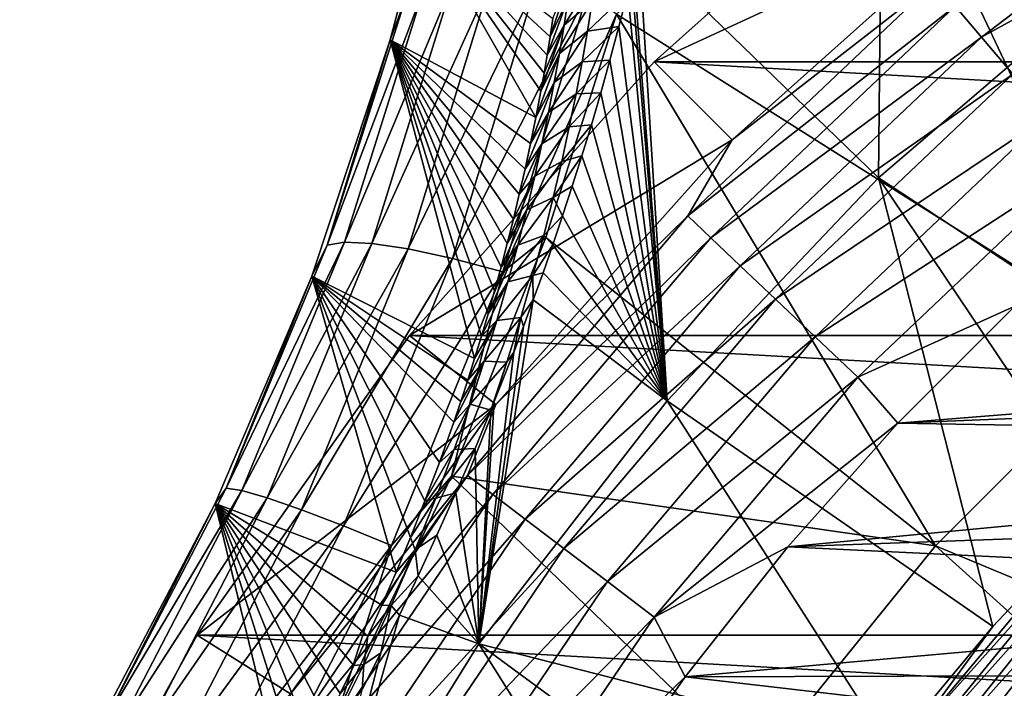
# Model space of a CAD drawing. Header units: metres. Extents: x -101 to 101, y -261 to 23.
# Tile 54 of 256: x -94.52 to -88.5, y 10.32 to 14.4. Entities that reach past the tile are written whole.
import ezdxf

# ---------------------------------------------------------------- set-up
doc = ezdxf.new("R2010")
doc.units = ezdxf.units.M
doc.layers.add('solid_505151_K2442K1000C34', color=7, linetype='CONTINUOUS')

msp = doc.modelspace()

# ---------------------------------------------------------------- linework, layer by layer
at = {"layer": 'solid_505151_K2442K1000C34'}
for points in [[(-87.591324, 17.093513, 104.159546), (-89.305733, 15.849888, 104.159546), (-86.32547, 13.523604, 105.622948)], [(-90.734184, 14.853148, 73.101875), (-89.243866, 16.154409, 73.114449), (-89.269341, 13.433341, 66.448959)], [(-89.243866, 16.154409, 73.114449), (-87.844803, 14.656272, 66.448959), (-89.269341, 13.433341, 66.448959)], [(-89.305733, 15.849888, 104.159546), (-90.872047, 14.432835, 104.163307), (-87.685249, 12.422479, 105.622948)], [(-89.305733, 15.849888, 104.159546), (-87.685249, 12.422479, 105.622948), (-86.32547, 13.523604, 105.622948)], [(-90.642159, 14.142104, -4), (-88.549187, 15.109207, -1.482362), (-88.969795, 15.636626, -4)], [(-90.642159, 14.142104, -4), (-88.969795, 15.636626, -4), (-62.357841, 14.142104, -4)], [(-88.969795, 15.636626, -4), (-64.030205, 15.636626, -4), (-62.357841, 14.142104, -4)], [(-88.640656, 14.293089, -0.533388), (-87.024132, 15.521938, -0.533388), (-88.801971, 14.483002, -0.812059)], [(-86.857643, 15.276377, -0.305955), (-87.024132, 15.521938, -0.533388), (-88.640656, 14.293089, -0.533388)], [(-88.448593, 14.066968, -0.305955), (-86.857643, 15.276377, -0.305955), (-88.640656, 14.293089, -0.533388)], [(-90.642159, 14.142104, -4), (-90.165123, 13.665122, -1.482362), (-88.549187, 15.109207, -1.482362)], [(-88.549187, 15.109207, -1.482362), (-90.165123, 13.665122, -1.482362), (-88.926895, 14.630072, -1.132233)], [(-92.255592, 14.275767, 102.295349), (-92.059288, 15.016948, 102.097916), (-91.364952, 13.802188, 73.166283)], [(-92.159828, 14.534892, 102.615189), (-92.059288, 15.016948, 102.097916), (-92.255592, 14.275767, 102.295349)], [(-92.059288, 15.016948, 102.097916), (-91.334198, 13.963592, 73.539917), (-91.364952, 13.802188, 73.166283)], [(-92.059288, 15.016948, 102.097916), (-91.314522, 14.072607, 73.799767), (-91.334198, 13.963592, 73.539917)], [(-92.059288, 15.016948, 102.097916), (-91.295563, 14.182712, 74.068939), (-91.314522, 14.072607, 73.799767)], [(-92.059288, 15.016948, 102.097916), (-91.277374, 14.29386, 74.348221), (-91.295563, 14.182712, 74.068939)], [(-92.059288, 15.016948, 102.097916), (-91.259956, 14.406075, 74.637337), (-91.277374, 14.29386, 74.348221)], [(-90.768272, 14.708451, 72.811768), (-90.734184, 14.853148, 73.101875), (-90.562859, 12.072566, 66.448959)], [(-90.734184, 14.853148, 73.101875), (-89.269341, 13.433341, 66.448959), (-90.562859, 12.072566, 66.448959)], [(-91.14386, 14.69278, 74.37928), (-91.277374, 14.29386, 74.348221), (-91.259956, 14.406075, 74.637337)], [(-91.166664, 14.531697, 73.973808), (-91.277374, 14.29386, 74.348221), (-91.14386, 14.69278, 74.37928)], [(-91.192215, 14.365499, 73.570625), (-90.994743, 14.684466, 73.481117), (-91.020531, 14.509803, 73.075737)], [(-91.192215, 14.365499, 73.570625), (-91.166664, 14.531697, 73.973808), (-90.994743, 14.684466, 73.481117)], [(-90.780937, 14.656358, 72.70961), (-90.768272, 14.708451, 72.811768), (-90.562859, 12.072566, 66.448959)], [(-90.803383, 14.565732, 72.534607), (-90.780937, 14.656358, 72.70961), (-90.562859, 12.072566, 66.448959)], [(-90.165123, 13.665122, -1.482362), (-90.435837, 13.200726, -1.132233), (-88.926895, 14.630072, -1.132233)], [(-88.801971, 14.483002, -0.812059), (-88.926895, 14.630072, -1.132233), (-90.435837, 13.200726, -1.132233)], [(-89.269341, 13.433341, 66.448959), (-87.844803, 14.656272, 66.448959), (-87.193726, 12.070678, 59.914131)], [(-92.049423, 14.587171, 102.971634), (-92.159828, 14.534892, 102.615189), (-92.640442, 13.022372, 102.941925)], [(-92.534958, 13.041083, 103.303177), (-92.049423, 14.587171, 102.971634), (-92.640442, 13.022372, 102.941925)], [(-91.875923, 14.616699, 103.304802), (-92.049423, 14.587171, 102.971634), (-92.534958, 13.041083, 103.303177)], [(-92.36795, 13.033382, 103.640846), (-91.875923, 14.616699, 103.304802), (-92.534958, 13.041083, 103.303177)], [(-91.645493, 14.622436, 103.602867), (-91.875923, 14.616699, 103.304802), (-92.36795, 13.033382, 103.640846)], [(-92.14534, 12.999546, 103.942963), (-91.645493, 14.622436, 103.602867), (-92.36795, 13.033382, 103.640846)], [(-91.366318, 14.604176, 103.855255), (-91.645493, 14.622436, 103.602867), (-92.14534, 12.999546, 103.942963)], [(-91.875023, 12.940775, 104.198792), (-91.366318, 14.604176, 103.855255), (-92.14534, 12.999546, 103.942963)], [(-91.048294, 14.562561, 104.053009), (-91.366318, 14.604176, 103.855255), (-91.875023, 12.940775, 104.198792)], [(-91.049576, 14.329025, 72.672722), (-90.803383, 14.565732, 72.534607), (-90.856766, 14.356822, 72.143082)], [(-91.020531, 14.509803, 73.075737), (-90.803383, 14.565732, 72.534607), (-91.049576, 14.329025, 72.672722)], [(-90.856766, 14.356822, 72.143082), (-90.803383, 14.565732, 72.534607), (-90.562859, 12.072566, 66.448959)], [(-92.640442, 13.022372, 102.941925), (-92.159828, 14.534892, 102.615189), (-92.255592, 14.275767, 102.295349)], [(-91.566605, 12.859151, 104.399261), (-91.048294, 14.562561, 104.053009), (-91.875023, 12.940775, 104.198792)], [(-91.566605, 12.859151, 104.399261), (-90.872047, 14.432835, 104.163307), (-91.048294, 14.562561, 104.053009)], [(-91.166664, 14.531697, 73.973808), (-91.295563, 14.182712, 74.068939), (-91.277374, 14.29386, 74.348221)], [(-91.192215, 14.365499, 73.570625), (-91.295563, 14.182712, 74.068939), (-91.166664, 14.531697, 73.973808)], [(-91.220772, 14.193837, 73.169998), (-91.020531, 14.509803, 73.075737), (-91.049576, 14.329025, 72.672722)], [(-91.220772, 14.193837, 73.169998), (-91.192215, 14.365499, 73.570625), (-91.020531, 14.509803, 73.075737)], [(-90.295746, 13.068025, -0.812059), (-88.801971, 14.483002, -0.812059), (-90.435837, 13.200726, -1.132233)], [(-88.640656, 14.293089, -0.533388), (-88.801971, 14.483002, -0.812059), (-90.295746, 13.068025, -0.812059)], [(-91.566605, 12.859151, 104.399261), (-91.303787, 13.068428, 104.435432), (-90.872047, 14.432835, 104.163307)], [(-90.872047, 14.432835, 104.163307), (-91.303787, 13.068428, 104.435432), (-88.922478, 11.18525, 105.622948)], [(-90.872047, 14.432835, 104.163307), (-88.922478, 11.18525, 105.622948), (-87.685249, 12.422479, 105.622948)], [(-91.192215, 14.365499, 73.570625), (-91.334198, 13.963592, 73.539917), (-91.314522, 14.072607, 73.799767)], [(-91.220772, 14.193837, 73.169998), (-91.334198, 13.963592, 73.539917), (-91.192215, 14.365499, 73.570625)], [(-91.192215, 14.365499, 73.570625), (-91.314522, 14.072607, 73.799767), (-91.295563, 14.182712, 74.068939)], [(-91.252594, 14.016354, 72.772171), (-91.049576, 14.329025, 72.672722), (-91.082199, 14.141652, 72.272346)], [(-91.252594, 14.016354, 72.772171), (-91.220772, 14.193837, 73.169998), (-91.049576, 14.329025, 72.672722)], [(-91.082199, 14.141652, 72.272346), (-90.856766, 14.356822, 72.143082), (-90.911591, 14.15246, 71.776848)], [(-91.049576, 14.329025, 72.672722), (-90.856766, 14.356822, 72.143082), (-91.082199, 14.141652, 72.272346)], [(-90.911591, 14.15246, 71.776848), (-90.856766, 14.356822, 72.143082), (-90.562859, 12.072566, 66.448959)], [(-92.734764, 12.833061, 102.595268), (-92.255592, 14.275767, 102.295349), (-91.738647, 12.330692, 70.390808)], [(-92.640442, 13.022372, 102.941925), (-92.255592, 14.275767, 102.295349), (-92.734764, 12.833061, 102.595268)], [(-92.255592, 14.275767, 102.295349), (-91.697151, 12.465883, 70.600327), (-91.738647, 12.330692, 70.390808)], [(-92.255592, 14.275767, 102.295349), (-91.656334, 12.60377, 70.822937), (-91.697151, 12.465883, 70.600327)], [(-92.255592, 14.275767, 102.295349), (-91.616325, 12.744328, 71.060158), (-91.656334, 12.60377, 70.822937)], [(-92.255592, 14.275767, 102.295349), (-91.577156, 12.887575, 71.31176), (-91.616325, 12.744328, 71.060158)], [(-92.255592, 14.275767, 102.295349), (-91.538933, 13.033484, 71.578583), (-91.577156, 12.887575, 71.31176)], [(-92.255592, 14.275767, 102.295349), (-91.501755, 13.182012, 71.861832), (-91.538933, 13.033484, 71.578583)], [(-92.255592, 14.275767, 102.295349), (-91.465668, 13.333182, 72.161057), (-91.501755, 13.182012, 71.861832)], [(-92.255592, 14.275767, 102.295349), (-91.430794, 13.486936, 72.478104), (-91.465668, 13.333182, 72.161057)], [(-92.255592, 14.275767, 102.295349), (-91.397194, 13.643281, 72.812927), (-91.430794, 13.486936, 72.478104)], [(-92.255592, 14.275767, 102.295349), (-91.364952, 13.802188, 73.166283), (-91.397194, 13.643281, 72.812927)], [(-90.114845, 12.896667, -0.533388), (-88.640656, 14.293089, -0.533388), (-90.295746, 13.068025, -0.812059)], [(-88.448593, 14.066968, -0.305955), (-88.640656, 14.293089, -0.533388), (-90.114845, 12.896667, -0.533388)], [(-91.220772, 14.193837, 73.169998), (-91.364952, 13.802188, 73.166283), (-91.334198, 13.963592, 73.539917)], [(-91.252594, 14.016354, 72.772171), (-91.364952, 13.802188, 73.166283), (-91.220772, 14.193837, 73.169998)], [(-91.118835, 13.947056, 71.875), (-90.911591, 14.15246, 71.776848), (-90.967865, 13.95272, 71.435112)], [(-91.082199, 14.141652, 72.272346), (-90.911591, 14.15246, 71.776848), (-91.118835, 13.947056, 71.875)], [(-90.967865, 13.95272, 71.435112), (-90.911591, 14.15246, 71.776848), (-90.562859, 12.072566, 66.448959)], [(-92.136597, 12.469823, -4), (-90.165123, 13.665122, -1.482362), (-90.642159, 14.142104, -4)], [(-92.136597, 12.469823, -4), (-90.642159, 14.142104, -4), (-60.8634, 12.469823, -4)], [(-91.288025, 13.8326, 72.377525), (-91.082199, 14.141652, 72.272346), (-91.118835, 13.947056, 71.875)], [(-91.288025, 13.8326, 72.377525), (-91.252594, 14.016354, 72.772171), (-91.082199, 14.141652, 72.272346)], [(-90.642159, 14.142104, -4), (-62.357841, 14.142104, -4), (-60.8634, 12.469823, -4)], [(-89.899452, 12.692637, -0.305955), (-88.448593, 14.066968, -0.305955), (-90.114845, 12.896667, -0.533388)], [(-88.232475, 13.81254, -0.137706), (-88.448593, 14.066968, -0.305955), (-89.899452, 12.692637, -0.305955)], [(-91.252594, 14.016354, 72.772171), (-91.397194, 13.643281, 72.812927), (-91.364952, 13.802188, 73.166283)], [(-91.288025, 13.8326, 72.377525), (-91.397194, 13.643281, 72.812927), (-91.252594, 14.016354, 72.772171)], [(-91.327477, 13.642025, 71.986519), (-91.118835, 13.947056, 71.875), (-91.159943, 13.744602, 71.481071)], [(-91.327477, 13.642025, 71.986519), (-91.288025, 13.8326, 72.377525), (-91.118835, 13.947056, 71.875)], [(-91.159943, 13.744602, 71.481071), (-90.967865, 13.95272, 71.435112), (-91.024834, 13.757648, 71.115257)], [(-91.118835, 13.947056, 71.875), (-90.967865, 13.95272, 71.435112), (-91.159943, 13.744602, 71.481071)], [(-91.024834, 13.757648, 71.115257), (-90.967865, 13.95272, 71.435112), (-90.562859, 12.072566, 66.448959)], [(-91.288025, 13.8326, 72.377525), (-91.430794, 13.486936, 72.478104), (-91.397194, 13.643281, 72.812927)], [(-91.327477, 13.642025, 71.986519), (-91.430794, 13.486936, 72.478104), (-91.288025, 13.8326, 72.377525)], [(-89.657097, 12.463066, -0.137706), (-88.232475, 13.81254, -0.137706), (-89.899452, 12.692637, -0.305955)], [(-87.99987, 13.538692, -0.03452), (-88.232475, 13.81254, -0.137706), (-89.657097, 12.463066, -0.137706)], [(-91.371361, 13.444076, 71.599625), (-91.159943, 13.744602, 71.481071), (-91.206062, 13.533525, 71.091049)], [(-91.371361, 13.444076, 71.599625), (-91.327477, 13.642025, 71.986519), (-91.159943, 13.744602, 71.481071)], [(-91.206062, 13.533525, 71.091049), (-91.024834, 13.757648, 71.115257), (-91.083046, 13.567296, 70.817909)], [(-91.159943, 13.744602, 71.481071), (-91.024834, 13.757648, 71.115257), (-91.206062, 13.533525, 71.091049)], [(-91.083046, 13.567296, 70.817909), (-91.024834, 13.757648, 71.115257), (-90.562859, 12.072566, 66.448959)], [(-92.136597, 12.469823, -4), (-91.609207, 12.049191, -1.482362), (-90.165123, 13.665122, -1.482362)], [(-90.165123, 13.665122, -1.482362), (-91.609207, 12.049191, -1.482362), (-90.435837, 13.200726, -1.132233)], [(-91.327477, 13.642025, 71.986519), (-91.465668, 13.333182, 72.161057), (-91.430794, 13.486936, 72.478104)], [(-91.371361, 13.444076, 71.599625), (-91.465668, 13.333182, 72.161057), (-91.327477, 13.642025, 71.986519)], [(-91.257912, 13.312799, 70.705658), (-91.083046, 13.567296, 70.817909), (-91.141632, 13.381741, 70.540359)], [(-91.206062, 13.533525, 71.091049), (-91.083046, 13.567296, 70.817909), (-91.257912, 13.312799, 70.705658)], [(-91.141632, 13.381741, 70.540359), (-91.083046, 13.567296, 70.817909), (-90.562859, 12.072566, 66.448959)], [(-91.420219, 13.238055, 71.217468), (-91.206062, 13.533525, 71.091049), (-91.257912, 13.312799, 70.705658)], [(-91.420219, 13.238055, 71.217468), (-91.371361, 13.444076, 71.599625), (-91.206062, 13.533525, 71.091049)], [(-89.396248, 12.215973, -0.03452), (-87.99987, 13.538692, -0.03452), (-89.657097, 12.463066, -0.137706)], [(-88.437202, 12.650633), (-87.99987, 13.538692, -0.03452), (-89.396248, 12.215973, -0.03452)], [(-91.371361, 13.444076, 71.599625), (-91.538933, 13.033484, 71.578583), (-91.501755, 13.182012, 71.861832)], [(-91.420219, 13.238055, 71.217468), (-91.538933, 13.033484, 71.578583), (-91.371361, 13.444076, 71.599625)], [(-91.371361, 13.444076, 71.599625), (-91.501755, 13.182012, 71.861832), (-91.465668, 13.333182, 72.161057)], [(-90.562859, 12.072566, 66.448959), (-89.269341, 13.433341, 66.448959), (-88.570709, 10.693686, 59.914131)], [(-89.269341, 13.433341, 66.448959), (-87.903023, 11.402986, 59.914131), (-88.570709, 10.693686, 59.914131)], [(-89.269341, 13.433341, 66.448959), (-87.193726, 12.070678, 59.914131), (-87.903023, 11.402986, 59.914131)], [(-91.257912, 13.312799, 70.705658), (-91.141632, 13.381741, 70.540359), (-91.200859, 13.201052, 70.2827)], [(-91.200859, 13.201052, 70.2827), (-91.141632, 13.381741, 70.540359), (-90.562859, 12.072566, 66.448959)], [(-91.474709, 13.023096, 70.840904), (-91.257912, 13.312799, 70.705658), (-91.316261, 13.081368, 70.32563)], [(-91.474709, 13.023096, 70.840904), (-91.420219, 13.238055, 71.217468), (-91.257912, 13.312799, 70.705658)], [(-91.257912, 13.312799, 70.705658), (-91.200859, 13.201052, 70.2827), (-91.316261, 13.081368, 70.32563)], [(-91.609207, 12.049191, -1.482362), (-91.781395, 11.616613, -1.132233), (-90.435837, 13.200726, -1.132233)], [(-90.295746, 13.068025, -0.812059), (-90.435837, 13.200726, -1.132233), (-91.781395, 11.616613, -1.132233)], [(-91.420219, 13.238055, 71.217468), (-91.577156, 12.887575, 71.31176), (-91.538933, 13.033484, 71.578583)], [(-91.474709, 13.023096, 70.840904), (-91.577156, 12.887575, 71.31176), (-91.420219, 13.238055, 71.217468)], [(-91.316261, 13.081368, 70.32563), (-91.200859, 13.201052, 70.2827), (-91.260483, 13.025166, 70.043503)], [(-91.260483, 13.025166, 70.043503), (-91.200859, 13.201052, 70.2827), (-90.562859, 12.072566, 66.448959)], [(-91.303787, 13.068428, 104.435432), (-91.879547, 11.612146, 104.637054), (-88.922478, 11.18525, 105.622948)], [(-91.566605, 12.859151, 104.399261), (-91.879547, 11.612146, 104.637054), (-91.303787, 13.068428, 104.435432)], [(-91.627777, 11.499837, -0.812059), (-90.295746, 13.068025, -0.812059), (-91.781395, 11.616613, -1.132233)], [(-90.114845, 12.896667, -0.533388), (-90.295746, 13.068025, -0.812059), (-91.627777, 11.499837, -0.812059)], [(-91.535538, 12.798299, 70.47084), (-91.316261, 13.081368, 70.32563), (-91.382133, 12.83785, 69.952065)], [(-91.535538, 12.798299, 70.47084), (-91.474709, 13.023096, 70.840904), (-91.316261, 13.081368, 70.32563)], [(-91.316261, 13.081368, 70.32563), (-91.260483, 13.025166, 70.043503), (-91.382133, 12.83785, 69.952065)], [(-92.534958, 13.041083, 103.303177), (-92.640442, 13.022372, 102.941925), (-93.256516, 11.538886, 103.140816)], [(-93.161201, 11.524368, 103.505066), (-92.534958, 13.041083, 103.303177), (-93.256516, 11.538886, 103.140816)], [(-93.256516, 11.538886, 103.140816), (-92.640442, 13.022372, 102.941925), (-92.734764, 12.833061, 102.595268)], [(-92.36795, 13.033382, 103.640846), (-92.534958, 13.041083, 103.303177), (-93.161201, 11.524368, 103.505066)], [(-93.006081, 11.479878, 103.845551), (-92.36795, 13.033382, 103.640846), (-93.161201, 11.524368, 103.505066)], [(-92.14534, 12.999546, 103.942963), (-92.36795, 13.033382, 103.640846), (-93.006081, 11.479878, 103.845551)], [(-92.796669, 11.406996, 104.1502), (-92.14534, 12.999546, 103.942963), (-93.006081, 11.479878, 103.845551)], [(-91.875023, 12.940775, 104.198792), (-92.14534, 12.999546, 103.942963), (-92.796669, 11.406996, 104.1502)], [(-91.474709, 13.023096, 70.840904), (-91.656334, 12.60377, 70.822937), (-91.616325, 12.744328, 71.060158)], [(-91.535538, 12.798299, 70.47084), (-91.656334, 12.60377, 70.822937), (-91.474709, 13.023096, 70.840904)], [(-91.474709, 13.023096, 70.840904), (-91.616325, 12.744328, 71.060158), (-91.577156, 12.887575, 71.31176)], [(-91.382133, 12.83785, 69.952065), (-91.260483, 13.025166, 70.043503), (-91.320129, 12.854079, 69.821213)], [(-91.320129, 12.854079, 69.821213), (-91.260483, 13.025166, 70.043503), (-90.562859, 12.072566, 66.448959)], [(-92.54039, 11.308308, 104.40818), (-91.875023, 12.940775, 104.198792), (-92.796669, 11.406996, 104.1502)], [(-91.566605, 12.859151, 104.399261), (-91.875023, 12.940775, 104.198792), (-92.54039, 11.308308, 104.40818)], [(-91.429405, 11.349042, -0.533388), (-90.114845, 12.896667, -0.533388), (-91.627777, 11.499837, -0.812059)], [(-89.899452, 12.692637, -0.305955), (-90.114845, 12.896667, -0.533388), (-91.429405, 11.349042, -0.533388)], [(-93.325066, 11.445688, 102.772995), (-92.734764, 12.833061, 102.595268), (-92.219063, 11.02522, 68.842979)], [(-93.256516, 11.538886, 103.140816), (-92.734764, 12.833061, 102.595268), (-93.325066, 11.445688, 102.772995)], [(-92.734764, 12.833061, 102.595268), (-92.130951, 11.237093, 69.035301), (-92.219063, 11.02522, 68.842979)], [(-92.734764, 12.833061, 102.595268), (-92.042427, 11.46047, 69.263115), (-92.130951, 11.237093, 69.035301)], [(-92.734764, 12.833061, 102.595268), (-91.954079, 11.695296, 69.529716), (-92.042427, 11.46047, 69.263115)], [(-92.734764, 12.833061, 102.595268), (-91.866653, 11.941267, 69.839073), (-91.954079, 11.695296, 69.529716)], [(-92.734764, 12.833061, 102.595268), (-91.823502, 12.068356, 70.011055), (-91.866653, 11.941267, 69.839073)], [(-92.734764, 12.833061, 102.595268), (-91.7808, 12.198172, 70.194664), (-91.823502, 12.068356, 70.011055)], [(-92.734764, 12.833061, 102.595268), (-91.738647, 12.330692, 70.390808), (-91.7808, 12.198172, 70.194664)], [(-92.246346, 11.187316, 104.610352), (-91.566605, 12.859151, 104.399261), (-92.54039, 11.308308, 104.40818)], [(-92.246346, 11.187316, 104.610352), (-91.879547, 11.612146, 104.637054), (-91.566605, 12.859151, 104.399261)], [(-91.603653, 12.562479, 70.108627), (-91.382133, 12.83785, 69.952065), (-91.456825, 12.580501, 69.586441)], [(-91.603653, 12.562479, 70.108627), (-91.535538, 12.798299, 70.47084), (-91.382133, 12.83785, 69.952065)], [(-91.382133, 12.83785, 69.952065), (-91.380127, 12.687778, 69.616043), (-91.456825, 12.580501, 69.586441)], [(-91.382133, 12.83785, 69.952065), (-91.320129, 12.854079, 69.821213), (-91.380127, 12.687778, 69.616043)], [(-91.380127, 12.687778, 69.616043), (-91.320129, 12.854079, 69.821213), (-90.562859, 12.072566, 66.448959)], [(-91.535538, 12.798299, 70.47084), (-91.697151, 12.465883, 70.600327), (-91.656334, 12.60377, 70.822937)], [(-91.603653, 12.562479, 70.108627), (-91.697151, 12.465883, 70.600327), (-91.535538, 12.798299, 70.47084)], [(-91.380127, 12.687778, 69.616043), (-90.562859, 12.072566, 66.448959), (-91.712067, 10.58791, 66.448959)], [(-91.43985, 12.525999, 69.425346), (-91.380127, 12.687778, 69.616043), (-91.712067, 10.58791, 66.448959)], [(-91.456825, 12.580501, 69.586441), (-91.380127, 12.687778, 69.616043), (-91.43985, 12.525999, 69.425346)], [(-91.193222, 11.169497, -0.305955), (-89.899452, 12.692637, -0.305955), (-91.429405, 11.349042, -0.533388)], [(-89.657097, 12.463066, -0.137706), (-89.899452, 12.692637, -0.305955), (-91.193222, 11.169497, -0.305955)], [(-89.152641, 11.935073), (-88.437202, 12.650633), (-89.396248, 12.215973, -0.03452)], [(-89.152641, 11.935073), (-81.46965, 12.551991), (-88.437202, 12.650633)], [(-91.680199, 12.314244, 69.755951), (-91.456825, 12.580501, 69.586441), (-91.541824, 12.307436, 69.230492)], [(-91.680199, 12.314244, 69.755951), (-91.603653, 12.562479, 70.108627), (-91.456825, 12.580501, 69.586441)], [(-91.456825, 12.580501, 69.586441), (-91.499588, 12.368845, 69.249565), (-91.541824, 12.307436, 69.230492)], [(-91.456825, 12.580501, 69.586441), (-91.43985, 12.525999, 69.425346), (-91.499588, 12.368845, 69.249565)], [(-91.603653, 12.562479, 70.108627), (-91.7808, 12.198172, 70.194664), (-91.738647, 12.330692, 70.390808)], [(-91.680199, 12.314244, 69.755951), (-91.7808, 12.198172, 70.194664), (-91.603653, 12.562479, 70.108627)], [(-91.603653, 12.562479, 70.108627), (-91.738647, 12.330692, 70.390808), (-91.697151, 12.465883, 70.600327)], [(-91.499588, 12.368845, 69.249565), (-91.43985, 12.525999, 69.425346), (-91.712067, 10.58791, 66.448959)], [(-89.152641, 11.935073), (-82.247986, 12.215178), (-81.46965, 12.551991)], [(-93.434448, 10.640695, -4), (-91.609207, 12.049191, -1.482362), (-92.136597, 12.469823, -4)], [(-93.434448, 10.640695, -4), (-92.136597, 12.469823, -4), (-59.565556, 10.640695, -4)], [(-92.136597, 12.469823, -4), (-60.8634, 12.469823, -4), (-59.565556, 10.640695, -4)], [(-90.927467, 10.967475, -0.137706), (-89.657097, 12.463066, -0.137706), (-91.193222, 11.169497, -0.305955)], [(-89.396248, 12.215973, -0.03452), (-89.657097, 12.463066, -0.137706), (-90.927467, 10.967475, -0.137706)], [(-87.685249, 12.422479, 105.622948), (-88.922478, 11.18525, 105.622948), (-85.166367, 9.624972, 106.793419)], [(-91.618439, 12.067171, 68.936737), (-91.499588, 12.368845, 69.249565), (-91.712067, 10.58791, 66.448959)], [(-91.541824, 12.307436, 69.230492), (-91.499588, 12.368845, 69.249565), (-91.618439, 12.067171, 68.936737)], [(-91.680199, 12.314244, 69.755951), (-91.866653, 11.941267, 69.839073), (-91.823502, 12.068356, 70.011055)], [(-91.766479, 12.052059, 69.414902), (-91.866653, 11.941267, 69.839073), (-91.680199, 12.314244, 69.755951)], [(-91.680199, 12.314244, 69.755951), (-91.823502, 12.068356, 70.011055), (-91.7808, 12.198172, 70.194664)], [(-91.766479, 12.052059, 69.414902), (-91.680199, 12.314244, 69.755951), (-91.541824, 12.307436, 69.230492)], [(-91.766479, 12.052059, 69.414902), (-91.541824, 12.307436, 69.230492), (-91.640038, 12.014003, 68.885155)], [(-91.541824, 12.307436, 69.230492), (-91.618439, 12.067171, 68.936737), (-91.640038, 12.014003, 68.885155)], [(-90.641426, 10.750033, -0.03452), (-89.396248, 12.215973, -0.03452), (-90.927467, 10.967475, -0.137706)], [(-89.152641, 11.935073), (-89.396248, 12.215973, -0.03452), (-90.641426, 10.750033, -0.03452)], [(-89.152641, 11.935073), (-83.003632, 11.830157), (-82.247986, 12.215178)], [(-93.434448, 10.640695, -4), (-92.863281, 10.281734, -1.482362), (-91.609207, 12.049191, -1.482362)], [(-91.609207, 12.049191, -1.482362), (-92.863281, 10.281734, -1.482362), (-91.781395, 11.616613, -1.132233)], [(-91.766479, 12.052059, 69.414902), (-91.954079, 11.695296, 69.529716), (-91.866653, 11.941267, 69.839073)], [(-91.864296, 11.773926, 69.088737), (-91.954079, 11.695296, 69.529716), (-91.766479, 12.052059, 69.414902)], [(-91.864296, 11.773926, 69.088737), (-91.766479, 12.052059, 69.414902), (-91.640038, 12.014003, 68.885155)], [(-91.712067, 10.58791, 66.448959), (-90.562859, 12.072566, 66.448959), (-89.194351, 9.945367, 59.914131)], [(-91.640038, 12.014003, 68.885155), (-91.618439, 12.067171, 68.936737), (-91.712067, 10.58791, 66.448959)], [(-90.562859, 12.072566, 66.448959), (-88.570709, 10.693686, 59.914131), (-89.194351, 9.945367, 59.914131)], [(-91.864296, 11.773926, 69.088737), (-91.640038, 12.014003, 68.885155), (-91.736427, 11.781261, 68.6707)], [(-91.736427, 11.781261, 68.6707), (-91.640038, 12.014003, 68.885155), (-91.712067, 10.58791, 66.448959)], [(-89.825264, 11.17912), (-89.152641, 11.935073), (-90.641426, 10.750033, -0.03452)], [(-89.825264, 11.17912), (-83.003632, 11.830157), (-89.152641, 11.935073)], [(-89.825264, 11.17912), (-83.73362, 11.398449), (-83.003632, 11.830157)], [(-91.864296, 11.773926, 69.088737), (-92.042427, 11.46047, 69.263115), (-91.954079, 11.695296, 69.529716)], [(-91.975639, 11.47776, 68.781273), (-92.042427, 11.46047, 69.263115), (-91.864296, 11.773926, 69.088737)], [(-91.975639, 11.47776, 68.781273), (-91.736427, 11.781261, 68.6707), (-91.853333, 11.509503, 68.445137)], [(-91.975639, 11.47776, 68.781273), (-91.864296, 11.773926, 69.088737), (-91.736427, 11.781261, 68.6707)], [(-91.853333, 11.509503, 68.445137), (-91.736427, 11.781261, 68.6707), (-91.712067, 10.58791, 66.448959)], [(-92.863281, 10.281734, -1.482362), (-92.947792, 9.896307, -1.132233), (-91.781395, 11.616613, -1.132233)], [(-91.627777, 11.499837, -0.812059), (-91.781395, 11.616613, -1.132233), (-92.947792, 9.896307, -1.132233)], [(-91.879547, 11.612146, 104.637054), (-92.565842, 10.190845, 104.738892), (-90.023605, 9.825474, 105.622948)], [(-92.246346, 11.187316, 104.610352), (-92.565842, 10.190845, 104.738892), (-91.879547, 11.612146, 104.637054)], [(-91.879547, 11.612146, 104.637054), (-90.023605, 9.825474, 105.622948), (-88.922478, 11.18525, 105.622948)], [(-94.003181, 10.105379, 103.207596), (-93.256516, 11.538886, 103.140816), (-93.325066, 11.445688, 102.772995)], [(-93.161201, 11.524368, 103.505066), (-93.256516, 11.538886, 103.140816), (-94.003181, 10.105379, 103.207596)], [(-93.923111, 10.059147, 103.572868), (-93.161201, 11.524368, 103.505066), (-94.003181, 10.105379, 103.207596)], [(-93.006081, 11.479878, 103.845551), (-93.161201, 11.524368, 103.505066), (-93.923111, 10.059147, 103.572868)], [(-92.782448, 9.796824, -0.812059), (-91.627777, 11.499837, -0.812059), (-92.947792, 9.896307, -1.132233)], [(-91.429405, 11.349042, -0.533388), (-91.627777, 11.499837, -0.812059), (-92.782448, 9.796824, -0.812059)], [(-92.10305, 11.161326, 68.498672), (-91.853333, 11.509503, 68.445137), (-91.969345, 11.250344, 68.255348)], [(-92.10305, 11.161326, 68.498672), (-91.975639, 11.47776, 68.781273), (-91.853333, 11.509503, 68.445137)], [(-91.969345, 11.250344, 68.255348), (-91.853333, 11.509503, 68.445137), (-91.712067, 10.58791, 66.448959)], [(-94.022644, 10.116308, 102.831841), (-93.325066, 11.445688, 102.772995), (-92.890877, 9.658561, 68.187477)], [(-94.003181, 10.105379, 103.207596), (-93.325066, 11.445688, 102.772995), (-94.022644, 10.116308, 102.831841)], [(-93.785126, 9.97948, 103.914322), (-93.006081, 11.479878, 103.845551), (-93.923111, 10.059147, 103.572868)], [(-92.796669, 11.406996, 104.1502), (-93.006081, 11.479878, 103.845551), (-93.785126, 9.97948, 103.914322)], [(-93.325066, 11.445688, 102.772995), (-92.807793, 9.808738, 68.207619), (-92.890877, 9.658561, 68.187477)], [(-93.325066, 11.445688, 102.772995), (-92.725426, 9.962072, 68.241982), (-92.807793, 9.808738, 68.207619)], [(-93.325066, 11.445688, 102.772995), (-92.643044, 10.120206, 68.29171), (-92.725426, 9.962072, 68.241982)], [(-93.325066, 11.445688, 102.772995), (-92.560249, 10.284283, 68.358337), (-92.643044, 10.120206, 68.29171)], [(-93.325066, 11.445688, 102.772995), (-92.47673, 10.455474, 68.443878), (-92.560249, 10.284283, 68.358337)], [(-93.325066, 11.445688, 102.772995), (-92.392197, 10.635031, 68.550835), (-92.47673, 10.455474, 68.443878)], [(-93.325066, 11.445688, 102.772995), (-92.306267, 10.824673, 68.682678), (-92.392197, 10.635031, 68.550835)], [(-93.325066, 11.445688, 102.772995), (-92.219063, 11.02522, 68.842979), (-92.306267, 10.824673, 68.682678)], [(-91.975639, 11.47776, 68.781273), (-92.130951, 11.237093, 69.035301), (-92.042427, 11.46047, 69.263115)], [(-92.10305, 11.161326, 68.498672), (-92.130951, 11.237093, 69.035301), (-91.975639, 11.47776, 68.781273)], [(-93.594124, 9.869205, 104.219826), (-92.796669, 11.406996, 104.1502), (-93.785126, 9.97948, 103.914322)], [(-92.54039, 11.308308, 104.40818), (-92.796669, 11.406996, 104.1502), (-93.594124, 9.869205, 104.219826)], [(-89.825264, 11.17912), (-84.435059, 10.921756), (-83.73362, 11.398449)], [(-89.063713, 10.019225, 59.810238), (-88.570709, 10.693686, 59.914131), (-87.903023, 11.402986, 59.914131)], [(-89.063713, 10.019225, 59.810238), (-87.903023, 11.402986, 59.914131), (-87.862915, 11.362916, 59.810238)], [(-92.568939, 9.66836, -0.533388), (-91.429405, 11.349042, -0.533388), (-92.782448, 9.796824, -0.812059)], [(-91.193222, 11.169497, -0.305955), (-91.429405, 11.349042, -0.533388), (-92.568939, 9.66836, -0.533388)], [(-89.063713, 10.019225, 59.810238), (-87.862915, 11.362916, 59.810238), (-89.001251, 9.969419, 59.722267)], [(-87.862915, 11.362916, 59.810238), (-87.806427, 11.306429, 59.722267), (-89.001251, 9.969419, 59.722267)], [(-93.356895, 9.732238, 104.478546), (-92.54039, 11.308308, 104.40818), (-93.594124, 9.869205, 104.219826)], [(-92.246346, 11.187316, 104.610352), (-92.54039, 11.308308, 104.40818), (-93.356895, 9.732238, 104.478546)], [(-89.001251, 9.969419, 59.722267), (-87.806427, 11.306429, 59.722267), (-88.924332, 9.908074, 59.655628)], [(-87.806427, 11.306429, 59.722267), (-87.736862, 11.236858, 59.655628), (-88.924332, 9.908074, 59.655628)], [(-92.10305, 11.161326, 68.498672), (-92.219063, 11.02522, 68.842979), (-92.130951, 11.237093, 69.035301)], [(-92.10305, 11.161326, 68.498672), (-91.969345, 11.250344, 68.255348), (-92.084412, 11.002073, 68.096222)], [(-92.084412, 11.002073, 68.096222), (-91.969345, 11.250344, 68.255348), (-91.712067, 10.58791, 66.448959)], [(-88.924332, 9.908074, 59.655628), (-87.736862, 11.236858, 59.655628), (-88.837288, 9.838659, 59.614094)], [(-87.736862, 11.236858, 59.655628), (-87.658134, 11.158134, 59.614094), (-88.837288, 9.838659, 59.614094)], [(-93.081848, 9.573439, 104.681297), (-92.246346, 11.187316, 104.610352), (-93.356895, 9.732238, 104.478546)], [(-93.081848, 9.573439, 104.681297), (-92.565842, 10.190845, 104.738892), (-92.246346, 11.187316, 104.610352)], [(-92.314728, 9.515404, -0.305955), (-91.193222, 11.169497, -0.305955), (-92.568939, 9.66836, -0.533388)], [(-90.927467, 10.967475, -0.137706), (-91.193222, 11.169497, -0.305955), (-92.314728, 9.515404, -0.305955)], [(-92.10305, 11.161326, 68.498672), (-92.306267, 10.824673, 68.682678), (-92.219063, 11.02522, 68.842979)], [(-92.249321, 10.822582, 68.248566), (-92.306267, 10.824673, 68.682678), (-92.10305, 11.161326, 68.498672)], [(-92.249321, 10.822582, 68.248566), (-92.10305, 11.161326, 68.498672), (-92.084412, 11.002073, 68.096222)], [(-90.452782, 10.385335), (-89.825264, 11.17912), (-90.641426, 10.750033, -0.03452)], [(-90.452782, 10.385335), (-84.435059, 10.921756), (-89.825264, 11.17912)], [(-88.922478, 11.18525, 105.622948), (-90.023605, 9.825474, 105.622948), (-86.124969, 8.666365, 106.793419)], [(-88.922478, 11.18525, 105.622948), (-86.124969, 8.666365, 106.793419), (-85.166367, 9.624972, 106.793419)], [(-88.837288, 9.838659, 59.614094), (-87.658134, 11.158134, 59.614094), (-88.21946, 10.390183, 59.599998)], [(-92.028687, 9.343299, -0.137706), (-90.927467, 10.967475, -0.137706), (-92.314728, 9.515404, -0.305955)], [(-92.249321, 10.822582, 68.248566), (-92.084412, 11.002073, 68.096222), (-92.198814, 10.763413, 67.964714)], [(-92.198814, 10.763413, 67.964714), (-92.084412, 11.002073, 68.096222), (-91.712067, 10.58791, 66.448959)], [(-90.641426, 10.750033, -0.03452), (-90.927467, 10.967475, -0.137706), (-92.028687, 9.343299, -0.137706)], [(-90.452782, 10.385335), (-85.105179, 10.401959), (-84.435059, 10.921756)], [(-92.416924, 10.461267, 68.042137), (-92.249321, 10.822582, 68.248566), (-92.312889, 10.53305, 67.858116)], [(-92.416924, 10.461267, 68.042137), (-92.392197, 10.635031, 68.550835), (-92.249321, 10.822582, 68.248566)], [(-92.249321, 10.822582, 68.248566), (-92.392197, 10.635031, 68.550835), (-92.306267, 10.824673, 68.682678)], [(-92.249321, 10.822582, 68.248566), (-92.198814, 10.763413, 67.964714), (-92.312889, 10.53305, 67.858116)], [(-92.198814, 10.763413, 67.964714), (-91.712067, 10.58791, 66.448959), (-92.705177, 8.994608, 66.448959)], [(-92.312889, 10.53305, 67.858116), (-92.198814, 10.763413, 67.964714), (-92.705177, 8.994608, 66.448959)], [(-91.72081, 9.158059, -0.03452), (-90.641426, 10.750033, -0.03452), (-92.028687, 9.343299, -0.137706)], [(-90.452782, 10.385335), (-90.641426, 10.750033, -0.03452), (-91.72081, 9.158059, -0.03452)], [(-89.063713, 10.019225, 59.810238), (-89.194351, 9.945367, 59.914131), (-88.570709, 10.693686, 59.914131)], [(-94.519371, 8.67768, -4), (-92.863281, 10.281734, -1.482362), (-93.434448, 10.640695, -4)], [(-94.519371, 8.67768, -4), (-93.434448, 10.640695, -4), (-58.480629, 8.67768, -4)], [(-93.434448, 10.640695, -4), (-59.565556, 10.640695, -4), (-58.480629, 8.67768, -4)], [(-92.416924, 10.461267, 68.042137), (-92.47673, 10.455474, 68.443878), (-92.392197, 10.635031, 68.550835)], [(-92.705177, 8.994608, 66.448959), (-91.712067, 10.58791, 66.448959), (-90.300575, 8.342723, 59.914131)], [(-92.426926, 10.309693, 67.774017), (-92.312889, 10.53305, 67.858116), (-92.705177, 8.994608, 66.448959)], [(-92.416924, 10.461267, 68.042137), (-92.312889, 10.53305, 67.858116), (-92.426926, 10.309693, 67.774017)], [(-91.712067, 10.58791, 66.448959), (-89.771683, 9.160758, 59.914131), (-90.300575, 8.342723, 59.914131)], [(-91.712067, 10.58791, 66.448959), (-89.194351, 9.945367, 59.914131), (-89.771683, 9.160758, 59.914131)], [(-92.60746, 10.079435, 67.892448), (-92.416924, 10.461267, 68.042137), (-92.426926, 10.309693, 67.774017)], [(-92.60746, 10.079435, 67.892448), (-92.560249, 10.284283, 68.358337), (-92.416924, 10.461267, 68.042137)], [(-92.416924, 10.461267, 68.042137), (-92.560249, 10.284283, 68.358337), (-92.47673, 10.455474, 68.443878)], [(-91.033089, 9.556399), (-90.452782, 10.385335), (-91.72081, 9.158059, -0.03452)], [(-91.033089, 9.556399), (-85.741341, 9.841111), (-90.452782, 10.385335)], [(-90.452782, 10.385335), (-85.741341, 9.841111), (-85.105179, 10.401959)], [(-88.837288, 9.838659, 59.614094), (-88.21946, 10.390183, 59.599998), (-88.825485, 9.663541, 59.599998)], [(-88.825485, 9.663541, 59.599998), (-88.21946, 10.390183, 59.599998), (-84.467812, 9.6314, 59.599998)]]:
    msp.add_3dface(points, dxfattribs=at)

doc.saveas('drawing.dxf')
